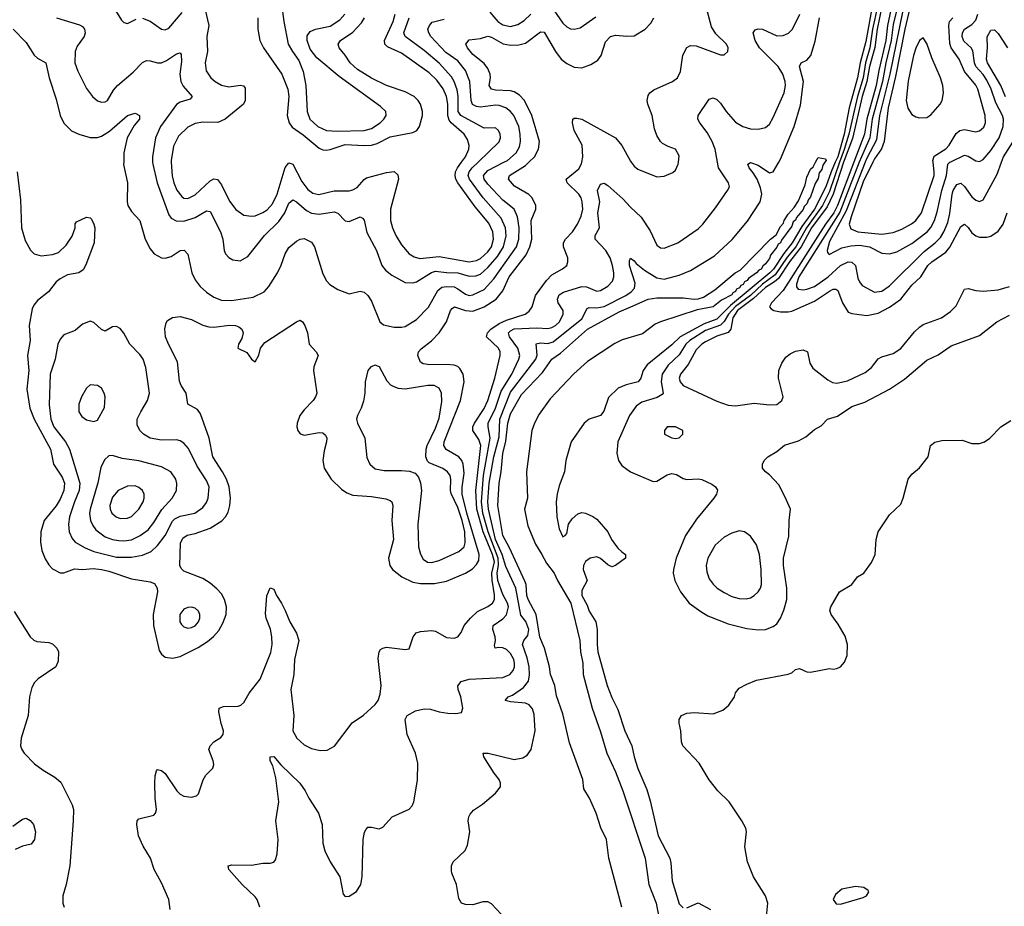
# Model space of a CAD drawing. Header units: inches. Extents: x 1649636 to 1815363, y 506543 to 641975.
# Tile 162 of 256: x 1724235 to 1729482, y 536034 to 540760. Entities that reach past the tile are written whole.
import ezdxf

# ---------------------------------------------------------------- set-up
doc = ezdxf.new("R2010")
doc.units = ezdxf.units.IN
doc.header["$MEASUREMENT"] = 0
doc.layers.add('B7523', color=7, linetype='Continuous')
doc.layers.add('B7524', color=7, linetype='Continuous')

msp = doc.modelspace()

# ---------------------------------------------------------------- linework, layer by layer
at = {"layer": 'B7523', "color": 5}
for points, elevation in [([(1724221.2, 539950), (1724239.4, 539799.4), (1724245, 539650), (1724263.8, 539583.8), (1724291.8, 539531.8), (1724312.1, 539512.1), (1724350, 539501.7), (1724410, 539507.6), (1724440.8, 539519.2), (1724482.2, 539557.8), (1724514.3, 539605.7), (1724529.8, 539649.8), (1724530, 539671.3), (1724537, 539683), (1724590, 539707.3), (1724610, 539704), (1724616.7, 539696.7), (1724630, 539671), (1724634.9, 539650), (1724632.4, 539570), (1724586.9, 539453.1), (1724572.4, 539427.6), (1724550, 539411.3), (1724490, 539400.3), (1724450, 539378.7), (1724430, 539363.1), (1724388, 539310), (1724330, 539262.4), (1724310, 539237.7), (1724301.8, 539218.2), (1724285.5, 539130), (1724290.1, 539050), (1724275.7, 538970), (1724282.7, 538890), (1724272.5, 538790), (1724288, 538690), (1724311.8, 538630), (1724399.4, 538470), (1724414.8, 538390), (1724461, 538321), (1724472.8, 538290), (1724469.3, 538250), (1724450, 538204.1), (1724430, 538168.3), (1724365.7, 538090), (1724347.7, 538030), (1724345.3, 537974.7), (1724353.4, 537930), (1724370, 537886), (1724390, 537854), (1724410, 537832.9), (1724450, 537812.2), (1724470, 537811.3), (1724527.5, 537832.5), (1724570, 537828.7), (1724625.9, 537834.1), (1724670, 537829.2), (1724710, 537820.5), (1724830, 537779.1), (1724930, 537763.8), (1724953.7, 537753.7), (1724967.1, 537730), (1724968.4, 537710), (1724946.1, 537590), (1724948.2, 537530), (1724977.4, 537397.4), (1724990, 537377), (1725010, 537362), (1725050, 537357.4), (1725090, 537366.3), (1725185.8, 537414.2), (1725235.4, 537444.6), (1725268.3, 537471.7), (1725295.7, 537504.3), (1725317.5, 537542.5), (1725334.3, 537590), (1725337.2, 537630), (1725327, 537670), (1725310, 537698.7), (1725286.2, 537726.2), (1725250, 537756.8), (1725210, 537781.1), (1725110, 537820.4), (1725094.9, 537834.9), (1725087.8, 537850), (1725092.3, 537970), (1725103.7, 537996.3), (1725128, 538012), (1725170, 538021), (1725250, 538050.1), (1725311.8, 538088.2), (1725331.3, 538110), (1725345, 538135), (1725354.5, 538170), (1725358, 538210), (1725350.5, 538269.5), (1725336.7, 538310), (1725316.4, 538350), (1725263.4, 538430), (1725243.9, 538530), (1725198.7, 538658.7), (1725181.9, 538681.9), (1725131, 538711), (1725122.7, 538770), (1725095.9, 538810), (1725087.1, 538832.9), (1725076.6, 538936.6), (1725028.4, 539030), (1725012.5, 539070), (1725008.6, 539111.4), (1725015.1, 539144.9), (1725023, 539157), (1725050, 539173.4), (1725090, 539178), (1725150, 539161.1), (1725210.9, 539130.9), (1725242.1, 539122.1), (1725270, 539120.5), (1725352.4, 539132.4), (1725384.7, 539130), (1725403.4, 539123.4), (1725419.3, 539110), (1725425.5, 539090), (1725419.3, 539060.7), (1725401, 539030), (1725398, 539010), (1725445.5, 538985.5), (1725470, 538951.3), (1725490, 538936), (1725510, 538972), (1725518.4, 539010), (1725540.6, 539039.4), (1725710, 539150.3), (1725730, 539158), (1725742.8, 539150), (1725754.9, 539130), (1725768.4, 539090), (1725778, 539030), (1725814.9, 538990), (1725826, 538970), (1725802.7, 538910), (1725800.2, 538890), (1725818, 538770), (1725812, 538750), (1725798.7, 538730), (1725750, 538680.5), (1725727.2, 538650), (1725713.4, 538610), (1725711.6, 538590), (1725716.5, 538570), (1725730, 538552.4), (1725750, 538545.3), (1725830, 538560.3), (1725850, 538557), (1725864.8, 538544.8), (1725871.6, 538530), (1725870.3, 538510.3), (1725857.4, 538462.6), (1725850.2, 538410), (1725856.6, 538370), (1725895.4, 538310), (1725950, 538257.7), (1725978.4, 538238.4), (1726010, 538225.7), (1726110, 538217.8), (1726186.2, 538206.2), (1726210, 538197.8), (1726218.9, 538190), (1726223.9, 538170), (1726217.4, 538090), (1726226.7, 537990), (1726199.6, 537890), (1726207.7, 537850), (1726220.9, 537830), (1726271.4, 537790), (1726330, 537762.5), (1726370, 537755), (1726444.7, 537755.3), (1726510, 537767.2), (1726610, 537808.9), (1726647.6, 537832.4), (1726670, 537855.5), (1726682.5, 537877.5), (1726683.8, 537910), (1726618.4, 538130), (1726593.6, 538230), (1726592.4, 538267.6), (1726602.9, 538342.9), (1726598.9, 538390), (1726591, 538410.9), (1726575.4, 538430), (1726508.1, 538468.1), (1726495, 538490), (1726497.5, 538510), (1726583.2, 538730), (1726603.6, 538830), (1726598.8, 538870), (1726580.7, 538900.7), (1726570, 538910.7), (1726550, 538918.7), (1726510, 538922.1), (1726419.8, 538919.8), (1726385, 538925), (1726370, 538934.7), (1726356.8, 538970), (1726360.8, 538990), (1726374.7, 539005.3), (1726430, 539047.5), (1726471.1, 539090), (1726508.8, 539150), (1726529.9, 539210.1), (1726539, 539221), (1726551.4, 539228.6), (1726610, 539209.3), (1726650, 539206.2), (1726710, 539229.3), (1726774.9, 539270), (1726810, 539315.5), (1726844.3, 539390), (1726933.8, 539506.2), (1726953.8, 539550), (1726964.9, 539590), (1726961, 539690), (1726985.8, 539750), (1726984.7, 539770), (1726965.7, 539810), (1726949.1, 539829.1), (1726872.5, 539872.5), (1726840.2, 539910), (1726845.7, 539930), (1726930, 539982.8), (1726947.4, 540000)], 320), ([(1724789, 540000), (1724788.8, 539988.8), (1724809.2, 539890), (1724807.3, 539790), (1724811.4, 539770), (1724830, 539737), (1724875.8, 539690), (1724902.7, 539590), (1724930, 539539), (1724951.7, 539511.7), (1724990, 539490.9), (1725010.6, 539489.4), (1725041.9, 539498.1), (1725090, 539529.1), (1725111.1, 539531.1), (1725130.1, 539510.1), (1725152.9, 539410), (1725170, 539374.3), (1725197.4, 539337.4), (1725230, 539307.1), (1725270, 539280.7), (1725310, 539265.6), (1725363.5, 539263.5), (1725478.8, 539281.2), (1725537.4, 539310), (1725563, 539337), (1725608.7, 539410), (1725629.1, 539450.9), (1725650, 539512.7), (1725670, 539545.3), (1725710, 539578.9), (1725730, 539590.3), (1725750, 539593.1), (1725790, 539573.4), (1725806.5, 539550), (1725850, 539404.9), (1725870, 539368.9), (1725888.3, 539348.3), (1725930, 539322.3), (1725990, 539299.5), (1726050, 539312.7), (1726070, 539308.2), (1726090, 539290.4), (1726110, 539259.3), (1726154.9, 539150), (1726174.3, 539134.3), (1726230, 539120.8), (1726270, 539120.2), (1726290, 539124.7), (1726350, 539161.3), (1726412.8, 539227.2), (1726463.3, 539316.7), (1726485, 539335), (1726510, 539338.7), (1726550, 539335.7), (1726570, 539326.3), (1726610, 539296.4), (1726630, 539290.6), (1726650, 539292.6), (1726710, 539322.7), (1726761.8, 539378.2), (1726882.8, 539550), (1726894.6, 539590), (1726896.3, 539650), (1726887.6, 539710), (1726870, 539749.8), (1726810, 539798.1), (1726730, 539883.9), (1726709.9, 539910), (1726707.2, 539930), (1726730, 539956.5), (1726815.3, 540000)], 340), ([(1725036.6, 536016.6), (1725029.6, 536070), (1724990, 536159), (1724951.6, 536230), (1724931.3, 536290), (1724893.7, 536353.7), (1724868.7, 536408.7), (1724858.7, 536470), (1724860.9, 536490), (1724870, 536500.7), (1724950, 536518.8), (1724959.3, 536530), (1724964.5, 536550), (1724956.8, 536610), (1724955.1, 536690), (1724956.9, 536730), (1724964.4, 536755.6), (1724970, 536762.8), (1724990, 536758), (1725010, 536741.6), (1725071.8, 536650), (1725090, 536631.8), (1725110, 536620.3), (1725150, 536616.4), (1725176.9, 536623.1), (1725187.5, 536632.5), (1725212.3, 536707.7), (1725227.4, 536732.6), (1725264.2, 536770), (1725269.7, 536790), (1725266.6, 536810), (1725242.4, 536870), (1725249.6, 536890), (1725269.5, 536910), (1725305.9, 536934.1), (1725319.6, 536950), (1725321.6, 536970), (1725308.3, 537008.3), (1725296.9, 537070), (1725297.6, 537090), (1725321.3, 537098.7), (1725398.7, 537101.3), (1725414, 537106), (1725430, 537119.5), (1725458.2, 537170), (1725515.6, 537244.4), (1725572.7, 537387.3), (1725580.4, 537430), (1725578.6, 537470), (1725570.9, 537510.9), (1725549.2, 537570), (1725545.1, 537594.9), (1725551.1, 537688.9), (1725570, 537730.8), (1725590, 537724.7), (1725603, 537690), (1725630, 537650.6), (1725650, 537610.5), (1725673.7, 537550), (1725709.2, 537490), (1725722.4, 537450), (1725699.5, 537350), (1725695, 537270), (1725680.6, 537190), (1725696.5, 537050), (1725690.2, 536970), (1725712.2, 536930), (1725750, 536894.4), (1725790, 536874.2), (1725836.3, 536863.7), (1725874.1, 536865.9), (1725912.8, 536887.2), (1726007.4, 537012.6), (1726066.9, 537053.1), (1726130, 537110.2), (1726144.8, 537130), (1726155.8, 537164.2), (1726160.9, 537210), (1726145.3, 537354.7), (1726149.8, 537390.2), (1726157.7, 537402.3), (1726169.8, 537410.2), (1726190, 537414.7), (1726290, 537403.1), (1726310, 537405.5), (1726330.9, 537470), (1726347.8, 537492.2), (1726370, 537498.8), (1726430, 537504.3), (1726450, 537500.7), (1726510, 537466.7), (1726550, 537463.7), (1726569.7, 537470.3), (1726587, 537493), (1726604, 537530), (1726638, 537570), (1726675.5, 537604.5), (1726730, 537631.8), (1726755.3, 537650), (1726765.1, 537670), (1726765.2, 537694.8), (1726752.2, 537772.2), (1726751.3, 537810), (1726765.3, 537870), (1726755, 537910), (1726705, 538030), (1726671.5, 538150), (1726666.4, 538250), (1726692, 538490), (1726682.5, 538522.5), (1726649.6, 538570), (1726650.6, 538590), (1726659.2, 538610), (1726710, 538686.8), (1726729.3, 538730), (1726767, 538850), (1726795.7, 538970), (1726794.9, 538990), (1726786.5, 539010), (1726722.4, 539070), (1726727.3, 539090), (1726746.1, 539110), (1726790, 539140.7), (1726830, 539159), (1726928.6, 539190), (1726950, 539205.5), (1726965.9, 539230), (1726984.2, 539290), (1727041.6, 539370), (1727070, 539399.5), (1727128.1, 539431.9), (1727150.9, 539450), (1727156.5, 539470), (1727155.7, 539490), (1727132.8, 539550), (1727133.4, 539570), (1727144.3, 539590), (1727181.4, 539630), (1727207.7, 539670), (1727227.5, 539712.5), (1727235.5, 539750), (1727233.3, 539790), (1727226.6, 539810), (1727213.9, 539830), (1727152.8, 539890), (1727147.2, 539910), (1727214.1, 539965.9), (1727228.2, 539991.8), (1727229.9, 540000)], 280), ([(1724943.4, 540000), (1724943.9, 539990), (1724967.8, 539890), (1725030, 539720.4), (1725042.4, 539702.4), (1725068.5, 539688.5), (1725110, 539686.2), (1725170, 539705.9), (1725230, 539741.1), (1725250, 539737.8), (1725305.4, 539630), (1725317.7, 539590), (1725323.7, 539530), (1725331.7, 539511.7), (1725350, 539492.7), (1725370, 539480.3), (1725410, 539474.9), (1725450, 539497), (1725539, 539610), (1725615.7, 539684.3), (1725647.3, 539730), (1725670, 539782.4), (1725690, 539799.3), (1725710, 539790.1), (1725762.7, 539742.7), (1725790, 539728.5), (1725830, 539722.7), (1725910, 539736.6), (1725930, 539729.1), (1725970, 539687.2), (1725990, 539683.6), (1726050, 539708.8), (1726062, 539702), (1726070, 539690.7), (1726085.2, 539625.2), (1726136.6, 539530), (1726164.3, 539450), (1726184.5, 539424.5), (1726217.9, 539397.9), (1726290, 539359.8), (1726330, 539357.6), (1726350, 539362.3), (1726430, 539411.8), (1726450, 539419), (1726510, 539412.1), (1726570, 539411.4), (1726630, 539393.8), (1726665.2, 539394.8), (1726690, 539404.4), (1726730, 539438.6), (1726781.8, 539498.2), (1726812.5, 539550), (1726827.3, 539607.3), (1726823.1, 539650), (1726801.4, 539701.4), (1726704.4, 539810), (1726632.5, 539910), (1726625.1, 539930), (1726629.5, 539950), (1726646.9, 539970), (1726677.8, 540000)], 360), ([(1725041.9, 540000), (1725047, 539927), (1725055.8, 539890), (1725072, 539852), (1725098.1, 539818.1), (1725110, 539809.4), (1725130, 539806.4), (1725170, 539826.4), (1725250, 539901.6), (1725270, 539912.6), (1725288.7, 539908.7), (1725310, 539880.2), (1725353.3, 539793.3), (1725387.5, 539747.5), (1725430, 539718.6), (1725470, 539712.6), (1725490, 539715.3), (1725530, 539731.6), (1725553, 539747), (1725582, 539778), (1725607.6, 539830), (1725650, 539971.5), (1725670, 539998), (1725690.4, 539990.4), (1725737.7, 539897.7), (1725770, 539855.1), (1725796.2, 539836.2), (1725828.7, 539828.7), (1725910, 539848.7), (1725990, 539848.7), (1726010, 539852.8), (1726034.2, 539865.8), (1726070, 539909.1), (1726082.9, 539917.1), (1726190, 539945.9), (1726230, 539950.1), (1726250, 539933.7), (1726253.4, 539910), (1726211.5, 539750), (1726210.1, 539690), (1726221.2, 539650), (1726239.8, 539610), (1726270, 539560.7), (1726310, 539511.2), (1726336.3, 539496.3), (1726367.7, 539487.7), (1726470, 539498.1), (1726630, 539469.7), (1726670, 539475.8), (1726690, 539486.3), (1726730, 539522.5), (1726748.4, 539550), (1726760.3, 539590), (1726756.5, 539630), (1726735.1, 539675.1), (1726662.1, 539762.1), (1726570.4, 539890.4), (1726559, 539910), (1726554.8, 539930), (1726557.7, 539950), (1726567.6, 539970), (1726588.8, 540000)], 380), ([(1725515.3, 536030), (1725500.4, 536070), (1725490, 536083.5), (1725420.4, 536150), (1725349.5, 536230), (1725345.2, 536250), (1725364.7, 536255.3), (1725470, 536253.8), (1725530, 536263.1), (1725570, 536263.1), (1725590, 536268.4), (1725598.7, 536281.3), (1725606.2, 536313.8), (1725611.5, 536390), (1725600.3, 536490), (1725615.6, 536590), (1725599, 536719), (1725583, 536783), (1725569.6, 536810), (1725570, 536830.7), (1725590, 536832.7), (1725627.2, 536787.2), (1725728.5, 536690), (1725757, 536650), (1725774.9, 536610), (1725827, 536530), (1725846.4, 536470), (1725850.3, 536370), (1725860.7, 536330), (1725888.9, 536270), (1725940.1, 536190), (1725958.7, 536098.7), (1725970, 536086), (1725990, 536088), (1726030, 536113), (1726053.1, 536150), (1726059.3, 536190), (1726065.4, 536390), (1726071.7, 536428.3), (1726079.1, 536440.9), (1726090, 536454.8), (1726110, 536456.3), (1726150, 536446.8), (1726170, 536454.8), (1726219.3, 536510), (1726310, 536552.2), (1726326.3, 536570), (1726336, 536590), (1726354.1, 536705.9), (1726356, 536796), (1726345.1, 536850), (1726299.1, 536950), (1726289.7, 537030), (1726300.5, 537050), (1726344.1, 537075.9), (1726390, 537086.4), (1726424.4, 537084.5), (1726470, 537070.3), (1726516.6, 537063.4), (1726558.6, 537061.4), (1726590, 537067.7), (1726596.2, 537090), (1726585.3, 537150), (1726571.5, 537190), (1726570.7, 537209.3), (1726587, 537233), (1726630, 537244.2), (1726810, 537253.5), (1726847.1, 537270), (1726864.8, 537290), (1726871.7, 537310), (1726872, 537330), (1726867.5, 537350), (1726850, 537382.2), (1726830, 537402.3), (1726810, 537410.9), (1726786.2, 537413.8), (1726769, 537410), (1726764.7, 537424.7), (1726769.8, 537450.2), (1726768.4, 537470), (1726756, 537510), (1726758.2, 537530), (1726810, 537565.4), (1726830, 537587), (1726839, 537630), (1726834.4, 537650), (1726810, 537696.5), (1726782.3, 537770), (1726778.7, 537810), (1726786.8, 537853.2), (1726785.2, 537890), (1726730.7, 538030), (1726703.4, 538130), (1726695.7, 538190), (1726705.8, 538330), (1726742.2, 538530), (1726730.7, 538590), (1726732.1, 538610), (1726771.2, 538690), (1726800.1, 538779.9), (1726857.1, 538870), (1726894.9, 538950), (1726899.6, 538970), (1726888.9, 539010), (1726845.3, 539070), (1726840.2, 539090), (1726850, 539101.9), (1726870, 539111.6), (1726990, 539117.2), (1727050, 539113.1), (1727070, 539118.7), (1727090, 539130.1), (1727111, 539150), (1727131.3, 539190), (1727130.6, 539210), (1727104.9, 539250), (1727100.2, 539270), (1727110, 539292.9), (1727132.6, 539307.4), (1727230, 539337.3), (1727255.7, 539335.7), (1727310, 539313.1), (1727330, 539316.6), (1727370, 539339.2), (1727394.5, 539365.5), (1727401.8, 539390), (1727401.9, 539410), (1727395, 539450), (1727381.6, 539490), (1727359, 539530), (1727302.4, 539590), (1727302.4, 539610), (1727324.8, 539650), (1727316.2, 539730), (1727325.8, 539790), (1727314.8, 539850), (1727330, 539883), (1727350, 539888.2), (1727370, 539877.1), (1727450, 539805.6), (1727490, 539760.6), (1727546.9, 539706.9), (1727595.4, 539635.4), (1727630, 539558), (1727650, 539544.4), (1727670, 539543.1), (1727742.7, 539570), (1727850, 539645.5), (1727875.1, 539670), (1727942.5, 539757.5), (1728007.8, 539850), (1728016.9, 539870), (1728013, 539890), (1727959.8, 539970), (1727954.3, 540000)], 260), ([(1726830, 535961.8), (1726750, 536047.2), (1726730, 536057.7), (1726702.5, 536057.5), (1726650, 536040.9), (1726610, 536042.7), (1726589.6, 536049.6), (1726575.9, 536075.9), (1726562.9, 536150), (1726537, 536210), (1726535.5, 536224.5), (1726536, 536250), (1726545.2, 536270), (1726608.2, 536331.8), (1726620.8, 536359.2), (1726633, 536430), (1726625.6, 536490), (1726627.6, 536510), (1726634.7, 536525.3), (1726654.2, 536545.8), (1726701.5, 536578.5), (1726770, 536637), (1726797.7, 536670), (1726798, 536690), (1726789.8, 536710), (1726763.3, 536743.3), (1726708.2, 536830), (1726705.2, 536850), (1726731, 536850), (1726870, 536815.9), (1726915.4, 536824.6), (1726939.7, 536840.3), (1726961, 536870), (1726981.6, 536970), (1726977, 537057), (1726967, 537087), (1726950, 537107.9), (1726930, 537116), (1726850, 537123.2), (1726822.4, 537130), (1726837.6, 537150), (1726860.6, 537159.4), (1726920.4, 537199.6), (1726946.8, 537233.2), (1726952.4, 537267.6), (1726949.9, 537310), (1726939, 537359), (1726913.7, 537430), (1726921.8, 537450), (1726942.3, 537477.7), (1726948.4, 537510), (1726932.4, 537552.4), (1726906, 537586), (1726878.9, 537730), (1726825.2, 537845.2), (1726805.3, 537910), (1726771.4, 537990), (1726733.3, 538150), (1726730.4, 538190), (1726737.6, 538290), (1726761.4, 538430), (1726790, 538536.9), (1726794.1, 538630), (1726850, 538775.1), (1726985.8, 538950), (1726992.5, 538972.5), (1726987.4, 539032.6), (1727010, 539037.6), (1727050, 539034.1), (1727077.6, 539042.4), (1727230, 539165.3), (1727259.8, 539220.2), (1727270, 539226.3), (1727310, 539223.3), (1727350, 539231.9), (1727464.4, 539290), (1727494.4, 539310), (1727511, 539329), (1727514.9, 539354.9), (1727484.5, 539450), (1727485, 539475), (1727490, 539488.2), (1727510, 539475.5), (1727520.9, 539460.9), (1727564.6, 539424.6), (1727630, 539384.8), (1727670, 539376.4), (1727750, 539398.3), (1727810, 539423.6), (1727938.5, 539501.5), (1728031.5, 539588.5), (1728114, 539686), (1728180.8, 539790), (1728189.9, 539830), (1728183.1, 539863.1), (1728165, 539910), (1728144.5, 539944.5), (1728121.7, 539970), (1728116, 539990), (1728130, 539999.3), (1728170, 539984.9), (1728230, 539944), (1728250, 539948.9), (1728280.4, 540000)], 240), ([(1727443.9, 536030), (1727374.9, 536290), (1727362, 536390), (1727332.8, 536452.8), (1727307.3, 536530), (1727270.8, 536610.8), (1727240.8, 536660.8), (1727236.9, 536710), (1727165.2, 536905.2), (1727130, 537060.5), (1727095.8, 537155.8), (1727086.6, 537210), (1727062.9, 537270), (1727057.9, 537310), (1727031.3, 537410), (1727007.7, 537467.7), (1726987.4, 537590), (1726943.9, 537670), (1726937.7, 537690), (1726933.2, 537750), (1726927.1, 537767.1), (1726844.6, 537944.6), (1726809.4, 538010), (1726782.8, 538170), (1726789.9, 538290), (1726800.9, 538350), (1726810, 538448.4), (1726826.1, 538513.9), (1726836.3, 538610), (1726850, 538659.3), (1726910, 538762.2), (1727020.5, 538879.5), (1727071.6, 538950), (1727117.4, 538982.6), (1727260.2, 539110), (1727430, 539202.3), (1727491.2, 539230), (1727585.1, 539270), (1727630, 539277.5), (1727770, 539277.4), (1727830, 539270.2), (1727850, 539272.2), (1727879.6, 539280.4), (1727939.6, 539320.4), (1728048.5, 539410), (1728075.1, 539425), (1728236.2, 539590), (1728266.2, 539613.8), (1728290, 539657.1), (1728305.3, 539674.7), (1728309.8, 539690), (1728330, 539723), (1728361.7, 539758.3), (1728384.9, 539795.1), (1728421, 539879), (1728430, 539921), (1728450, 539962.8), (1728463.6, 539976.4), (1728476.5, 540000)], 220), ([(1728525, 540000), (1728514.6, 539985.4), (1728510, 539961.2), (1728496.2, 539943.8), (1728490, 539914), (1728473.7, 539886.3), (1728450, 539816), (1728438.3, 539801.7), (1728430, 539778), (1728415.1, 539764.9), (1728410, 539748), (1728374.4, 539705.6), (1728370, 539692.3), (1728357.3, 539682.7), (1728350, 539659.5), (1728294.7, 539585.3), (1728290.1, 539570), (1728277.2, 539562.8), (1728270, 539547.1), (1728235.8, 539504.2), (1728230, 539486.9), (1728210, 539458.7), (1728194.5, 539445.5), (1728186.4, 539430), (1728174.7, 539425.3), (1728162, 539410), (1728119, 539381), (1728111.9, 539370), (1728097.8, 539362.2), (1728090, 539348.4), (1728077.2, 539342.8), (1728070.2, 539330), (1728055.8, 539324.2), (1728050, 539311.6), (1728035.7, 539304.3), (1728030, 539294.3), (1727975.4, 539264.6), (1727930, 539229), (1727846.1, 539213.9), (1727650.4, 539149.6), (1727622.4, 539137.6), (1727553.6, 539086.4), (1727446.4, 539053.6), (1727405.8, 539034.2), (1727261.2, 538938.8), (1727187.5, 538872.5), (1727061.1, 538738.8), (1727003.4, 538656.6), (1726978.5, 538610), (1726964.3, 538570), (1726936, 538350), (1726941, 538210), (1726925.3, 538150), (1726942.7, 538062.7), (1726983.7, 537963.7), (1727018.2, 537910), (1727042.1, 537862.1), (1727083.5, 537810), (1727101.4, 537770), (1727172.3, 537650), (1727220.1, 537450), (1727223.6, 537390), (1727235.7, 537330), (1727238.3, 537270), (1727285.5, 537090), (1727330, 536964), (1727363.9, 536850), (1727410.1, 536750), (1727449.6, 536650), (1727568.1, 536290), (1727587.2, 536150), (1727626.4, 536050), (1727649.7, 535930)], 220), ([(1728581, 540000), (1728559, 539950), (1728531.1, 539870), (1728470.5, 539750), (1728402.8, 539657.2), (1728352.3, 539570), (1728306.8, 539513.2), (1728251.7, 539430), (1728232.9, 539410), (1728022.7, 539237.3), (1727950, 539163.3), (1727882, 539138), (1727755.5, 539070), (1727710, 539026.4), (1727579.6, 538920.4), (1727558.2, 538890), (1727544.4, 538850), (1727531.7, 538830), (1727466.4, 538813.6), (1727424.1, 538795.9), (1727373.5, 538746.5), (1727347.4, 538672.6), (1727330.5, 538650), (1727270, 538631.1), (1727243.1, 538610), (1727173.1, 538510), (1727144.9, 538410), (1727138.5, 538350), (1727110, 538276), (1727098.8, 538230), (1727093.6, 538190), (1727098.3, 538110), (1727110, 538046.8), (1727130, 538002.8), (1727142, 538010), (1727150, 538022), (1727160.5, 538070), (1727180, 538100), (1727210, 538126.4), (1727230, 538132.4), (1727250, 538130.4), (1727290, 538111.7), (1727310, 538096.9), (1727369.3, 538030), (1727389.5, 537989.5), (1727423.4, 537943.4), (1727443, 537923), (1727463.8, 537910), (1727463, 537890), (1727410, 537850.9), (1727390, 537844.2), (1727370, 537853.3), (1727330, 537888.7), (1727310, 537896.5), (1727274.9, 537890), (1727250, 537872.4), (1727239, 537850), (1727237.2, 537830), (1727259.1, 537770), (1727230, 537718), (1727230.7, 537690), (1727258.8, 537638.8), (1727270, 537606.4), (1727305.6, 537550), (1727312.7, 537510), (1727311.6, 537430), (1727315.8, 537390), (1727365.8, 537210), (1727390, 537146.5), (1727423, 537082.9), (1727459.1, 536970), (1727497.1, 536890), (1727509.5, 536830), (1727530, 536768.2), (1727576.5, 536656.5), (1727595.7, 536595.7), (1727638.2, 536410), (1727699.5, 536290), (1727705.8, 536265.8), (1727712.4, 536170), (1727750, 536046), (1727770, 536026)], 240), ([(1728604.6, 540000), (1728550, 539845), (1728513, 539770), (1728427.4, 539650), (1728371.2, 539550), (1728325.3, 539494.7), (1728260.8, 539399.2), (1728193, 539350), (1728129.3, 539290), (1728049.3, 539230.7), (1728012.1, 539190), (1727988.7, 539151.3), (1727970, 539131), (1727890, 539102.7), (1727805.4, 539050), (1727784.8, 539030), (1727750, 538973.1), (1727690, 538918.6), (1727659.1, 538870), (1727653.8, 538830), (1727664.3, 538770), (1727658.5, 538761.5), (1727633, 538747), (1727550, 538721.2), (1727520.1, 538699.9), (1727483.9, 538650), (1727422.3, 538510), (1727417.3, 538450), (1727426, 538410), (1727443.7, 538383.7), (1727489.2, 538349.2), (1727610, 538298), (1727630, 538300.2), (1727686, 538334), (1727710, 538340.2), (1727735.3, 538335.3), (1727770, 538314.4), (1727790, 538308.4), (1727850, 538312.2), (1727870, 538308.4), (1727923.7, 538283.7), (1727942.8, 538270), (1727953, 538253), (1727948, 538230), (1727934, 538210), (1727842, 538098), (1727782.8, 538010), (1727733.5, 537890), (1727719.2, 537830), (1727718.2, 537810), (1727725.8, 537770), (1727755.8, 537710), (1727803.6, 537650), (1727864.5, 537604.5), (1727902.4, 537582.4), (1728010, 537539.5), (1728110, 537514.6), (1728170, 537507.8), (1728209, 537510), (1728250, 537524.5), (1728270, 537540.3), (1728289, 537570), (1728307.7, 537612.3), (1728322.7, 537670), (1728322.7, 537730), (1728305.5, 537850), (1728305.3, 537890), (1728333.9, 538006.1), (1728335.6, 538090), (1728342.6, 538150), (1728315.1, 538215), (1728279.8, 538279.7), (1728230, 538333.2), (1728208.7, 538350), (1728194, 538370), (1728194, 538390), (1728202, 538410), (1728222, 538430), (1728270, 538458.8), (1728310, 538492.7), (1728385.1, 538514.9), (1728423.7, 538536.3), (1728470, 538576.3), (1728505.4, 538594.6), (1728539.3, 538630), (1728593.7, 538646.3), (1728670, 538697.3), (1728739.4, 538720.6), (1728870, 538790.3), (1728950, 538843.1), (1729070, 538945.3), (1729130, 538973.7), (1729198.8, 539021.2), (1729350, 539076.4), (1729442.9, 539150), (1729510, 539184.9)], 260), ([(1727494, 540000), (1727510, 539978.7), (1727530, 539963.1), (1727630, 539922), (1727670, 539926), (1727714.9, 539945.1), (1727730, 539958.8), (1727744.5, 539990), (1727745.7, 540000)], 280), ([(1728625.2, 540000), (1728570.2, 539830), (1728538, 539762), (1728455.4, 539650), (1728399.8, 539550), (1728337.5, 539470), (1728278.7, 539381.3), (1728257.7, 539362.3), (1728210, 539332.4), (1728146.3, 539273.7), (1728060.9, 539210), (1728036.2, 539170), (1728025.3, 539110), (1728010, 539092), (1727950, 539072.4), (1727890, 539043.3), (1727869.6, 539030), (1727839.6, 539000.4), (1727797.4, 538922.6), (1727756.3, 538870), (1727750.1, 538850), (1727754.2, 538830), (1727771.3, 538810), (1727950, 538725.8), (1728010, 538705.5), (1728050, 538701.9), (1728150, 538716.5), (1728230, 538706.2), (1728270, 538709.2), (1728296, 538730), (1728303.5, 538750), (1728278.5, 538850), (1728280.8, 538890), (1728296.8, 538930), (1728318.3, 538961.7), (1728340.9, 538979.1), (1728370, 538993.1), (1728410, 538999.7), (1728433.1, 538990), (1728445.4, 538930), (1728462.4, 538902.4), (1728540.9, 538840.9), (1728566.5, 538826.5), (1728590, 538823.3), (1728645.9, 538834.1), (1728741, 538879), (1728774.3, 538905.7), (1728810, 538951.8), (1728830, 538963.7), (1728890, 538981), (1728930, 539006.8), (1729003.5, 539096.5), (1729030, 539121.7), (1729050, 539134.5), (1729147.3, 539170), (1729196, 539204), (1729224.9, 539235.1), (1729270, 539322.8), (1729290, 539327.2), (1729330, 539316.8), (1729370, 539313.6), (1729450, 539320.4), (1729510, 539338.7)], 280), ([(1728680.2, 540000), (1728593.8, 539770), (1728573.7, 539730), (1728530, 539670.7), (1728303.3, 539316.7), (1728241.5, 539250), (1728230.4, 539230), (1728238.9, 539218.9), (1728254.8, 539210), (1728290, 539203.7), (1728330, 539202.2), (1728350, 539206.6), (1728470, 539259.7), (1728550, 539313.3), (1728570, 539323.9), (1728584.1, 539324.1), (1728595.9, 539315.9), (1728619.8, 539250), (1728650, 539201.6), (1728670, 539193.2), (1728750, 539184.1), (1728810, 539195), (1728870, 539228.4), (1728930, 539270.1), (1728990, 539344.1), (1729038, 539390), (1729075.2, 539450), (1729095.9, 539470), (1729170, 539520.4), (1729191.6, 539548.4), (1729250, 539658.2), (1729270, 539669.3), (1729290, 539652.7), (1729310, 539623.8), (1729330, 539608.8), (1729350, 539601.5), (1729390, 539600.9), (1729410, 539606.4), (1729450, 539632), (1729475.9, 539670), (1729497.8, 539730)], 320), ([(1728709.6, 540000), (1728605, 539735), (1728386.9, 539390), (1728374.5, 539350), (1728375.6, 539335.6), (1728384, 539324), (1728410, 539320.3), (1728430, 539323.1), (1728470, 539337.6), (1728543.1, 539390), (1728610, 539449.6), (1728650, 539469.5), (1728670, 539468.4), (1728690, 539450.3), (1728702.2, 539382.2), (1728710, 539362), (1728723.9, 539343.9), (1728790, 539307.2), (1728830, 539313.4), (1728870, 539341), (1729054.9, 539525.1), (1729113.9, 539570), (1729141.5, 539598.5), (1729160.1, 539630), (1729180.6, 539679.4), (1729192.1, 539727.9), (1729204.8, 539830), (1729210.4, 539850), (1729230, 539882.2), (1729250, 539889.3), (1729270, 539871.1), (1729310, 539815.5), (1729330, 539799), (1729350, 539791.7), (1729370, 539799.5), (1729443.9, 539936.1), (1729466.9, 540000)], 340), ([(1728741.5, 540000), (1728639.3, 539740.7), (1728550, 539578.6), (1728537.6, 539530), (1728539.5, 539519.5), (1728549.2, 539509.2), (1728615.5, 539544.5), (1728664.9, 539555.1), (1728710, 539558.7), (1728764.4, 539550), (1728830, 539515.9), (1728870, 539512.3), (1728910, 539523.5), (1728990, 539567.5), (1729071.4, 539630), (1729090, 539653.1), (1729109.6, 539690.4), (1729124.9, 539735.1), (1729150.2, 539850), (1729174.6, 539930), (1729180.7, 539990), (1729192.7, 540000)], 360), ([(1728781.1, 540000), (1728730, 539896.4), (1728666, 539710), (1728656.2, 539670), (1728664.8, 539644.8), (1728701.6, 539630), (1728830, 539617), (1728890, 539625.3), (1728936.7, 539643.3), (1728987.5, 539672.5), (1729010.6, 539690), (1729040.2, 539730), (1729107.7, 539930), (1729109.2, 539950), (1729102.5, 540000)], 380), ([(1728206, 535890), (1728222.7, 536050), (1728209.2, 536090), (1728145.2, 536190), (1728113.2, 536270), (1728099, 536350), (1728108.7, 536430), (1728104, 536450), (1728084, 536490), (1728015.3, 536590), (1727955.3, 536650), (1727910, 536708.7), (1727856.6, 536796.6), (1727769.3, 536890), (1727762.7, 536910), (1727759, 536970), (1727749, 537010), (1727749, 537030), (1727762, 537050), (1727790, 537062.8), (1727830, 537066.8), (1727930, 537060.5), (1727981.5, 537078.5), (1728014.5, 537105.5), (1728044, 537150), (1728050, 537171.3), (1728070, 537196), (1728110, 537218.8), (1728161.5, 537238.5), (1728330, 537270.8), (1728350, 537278.8), (1728370, 537296), (1728390, 537301), (1728430, 537284), (1728450, 537282), (1728550, 537300.7), (1728570, 537297.3), (1728590, 537300.7), (1728610, 537310.7), (1728630, 537334.8), (1728645.6, 537370), (1728646.3, 537430), (1728633.6, 537473.6), (1728597.4, 537537.4), (1728559.3, 537590), (1728553.2, 537610), (1728558, 537630), (1728604, 537710), (1728669.2, 537750), (1728699, 537790), (1728733.2, 537810), (1728773.6, 537866.4), (1728793.3, 537910), (1728799.6, 537990), (1728809.7, 538030.3), (1728870, 538121), (1728930, 538178), (1728944, 538210), (1728969.7, 538310.3), (1728990, 538337.3), (1729030, 538370.8), (1729076, 538430), (1729089.6, 538490.4), (1729112.5, 538507.5), (1729150, 538517.3), (1729258.5, 538518.5), (1729310, 538501.6), (1729350, 538500.4), (1729377.2, 538510), (1729406, 538530), (1729464, 538590), (1729517.2, 538622.8)], 240), ([(1724205.5, 537605.5), (1724290.3, 537470), (1724310, 537451.8), (1724326.1, 537446.1), (1724390, 537439.5), (1724410, 537432.2), (1724433, 537410), (1724441.6, 537390), (1724439.9, 537340.1), (1724428, 537310), (1724333.4, 537246.6), (1724313.7, 537226.3), (1724300.2, 537199.8), (1724287, 537150), (1724279.7, 537050), (1724243.1, 536930), (1724239.3, 536890), (1724245.5, 536870), (1724258.4, 536850), (1724313.6, 536793.6), (1724359.1, 536759.1), (1724422.6, 536722.6), (1724454.8, 536694.8), (1724515.2, 536575.2), (1724521, 536550), (1724519.8, 536490), (1724501.1, 536250), (1724481.6, 536150), (1724464.9, 536090), (1724464.2, 536050), (1724472, 536030)], 280), ([(1724198.6, 536461.4), (1724250, 536498), (1724270, 536504), (1724290, 536490.8), (1724307.7, 536470), (1724319.3, 536430), (1724314, 536390), (1724295.6, 536364.4), (1724250, 536354), (1724210, 536337.4)], 260), ([(1727790, 536024.7), (1727850, 536052), (1727916.9, 536016.9)], 240)]:
    msp.add_lwpolyline(points, dxfattribs=dict(at, elevation=elevation))
for points, elevation in [([(1724610, 539152.8), (1724570, 539137.6), (1724530, 539103.6), (1724470, 539079.5), (1724450, 539057), (1724438.5, 539030), (1724423, 538950), (1724396.3, 538870), (1724392.6, 538707.4), (1724400.6, 538630), (1724416.6, 538590), (1724478.9, 538510), (1724500.4, 538470), (1724555.3, 538290), (1724551.2, 538250), (1724526.4, 538190), (1724500.8, 538110), (1724495.1, 538070), (1724498.8, 538030), (1724513.6, 537993.6), (1724530, 537974.8), (1724584.1, 537944.1), (1724630, 537924.6), (1724750, 537894.3), (1724830, 537895.8), (1724890, 537905.4), (1724934.6, 537925.4), (1724970, 537957.7), (1725009.9, 538010.1), (1725050, 538087), (1725061.5, 538098.5), (1725090, 538112.9), (1725168, 538130), (1725210, 538159.2), (1725230, 538186), (1725239.6, 538210), (1725244.4, 538270), (1725230, 538303.1), (1725180, 538380), (1725134.7, 538474.7), (1725110, 538503.5), (1725090, 538515), (1725070, 538519.8), (1724990, 538518.4), (1724930, 538529.9), (1724894.3, 538550), (1724875.6, 538570), (1724861, 538601), (1724861.5, 538630), (1724879.8, 538670), (1724916.5, 538730), (1724926.8, 538770), (1724906.8, 538906.8), (1724892.1, 538950), (1724875, 538975), (1724821.3, 539030), (1724790, 539089.4), (1724770, 539113.3), (1724750, 539124.2), (1724730, 539122.4), (1724690, 539099.6), (1724670, 539108), (1724630, 539146)], 340), ([(1726130, 538919.3), (1726106, 538910), (1726090.7, 538889.3), (1726076.3, 538830), (1726074.4, 538770), (1726066.4, 538726.4), (1726054.6, 538690), (1726034.6, 538650), (1726030.3, 538630), (1726035.2, 538610), (1726074, 538530), (1726085.5, 538425.5), (1726100.3, 538390), (1726130, 538366.7), (1726177.4, 538357.4), (1726270, 538357.8), (1726313, 538353), (1726342, 538342), (1726360.7, 538320.7), (1726370.9, 538290.9), (1726375.7, 538250), (1726356.2, 538070), (1726360.8, 537950), (1726370.1, 537910.1), (1726384.7, 537884.7), (1726408.4, 537868.4), (1726430, 537866.8), (1726470, 537877.5), (1726575.6, 537924.4), (1726603, 537950), (1726608.7, 537971.3), (1726606.9, 538030), (1726593.5, 538090), (1726570, 538159.9), (1726533.8, 538233.8), (1726530.3, 538250), (1726532.9, 538310), (1726528.2, 538330), (1726514.2, 538350), (1726490, 538367.3), (1726417, 538397), (1726407.3, 538407.3), (1726399, 538430), (1726400.5, 538470), (1726406, 538490), (1726450, 538581.8), (1726470, 538635.8), (1726485.4, 538725.4), (1726482.3, 538770), (1726470, 538796.1), (1726444, 538810), (1726410, 538810.5), (1726290, 538791.4), (1726254.3, 538794.3), (1726230, 538802.2), (1726212.7, 538812.7), (1726192.9, 538832.9), (1726152.3, 538910)], 340), ([(1724610, 538814), (1724590, 538795.1), (1724564.2, 538750), (1724550.3, 538710), (1724550.3, 538670), (1724565.2, 538645.2), (1724590, 538626.4), (1724630, 538618.8), (1724650, 538626), (1724687.3, 538692.8), (1724691.1, 538750), (1724685.4, 538770), (1724670, 538795.6), (1724650, 538809.6)], 360), ([(1727686, 538590), (1727671, 538570), (1727671.3, 538550), (1727710, 538530.8), (1727730, 538528), (1727750, 538531), (1727769, 538550), (1727768.7, 538570), (1727730, 538589.2)], 280), ([(1724730, 538436.2), (1724710, 538434.5), (1724686.1, 538413.9), (1724667.9, 538372.1), (1724651.6, 538291.6), (1724609.6, 538150), (1724607.4, 538127.4), (1724612.2, 538090), (1724623.7, 538063.7), (1724640.7, 538040.7), (1724690, 538002.5), (1724728.5, 537988.5), (1724763, 537983), (1724790, 537981.9), (1724830, 537988.2), (1724876.5, 538010), (1724918.8, 538041.2), (1724950, 538079.8), (1724991.8, 538148.2), (1725047.3, 538210), (1725069.8, 538250), (1725071.7, 538288.3), (1725066.5, 538310), (1725039.8, 538350), (1724990, 538376.3), (1724870, 538409.2), (1724781.7, 538421.7)], 360), ([(1724850, 538275), (1724810, 538272.6), (1724758.8, 538250), (1724730, 538215.6), (1724714.4, 538170), (1724716.6, 538150), (1724726, 538130), (1724749.1, 538109.1), (1724770, 538100.6), (1724810, 538102.5), (1724830, 538111.1), (1724869.8, 538150), (1724892.2, 538190), (1724897.7, 538210), (1724897.4, 538230), (1724889.7, 538250), (1724870, 538267.2)], 380), ([(1728070, 538035.4), (1728030, 538023.1), (1727990, 538001.7), (1727941.1, 537958.9), (1727902.6, 537890), (1727894, 537850), (1727897, 537817), (1727910, 537779.3), (1727930, 537750.3), (1727952, 537730), (1727990, 537706), (1728030, 537686), (1728070, 537674.2), (1728106.7, 537673.3), (1728130, 537679), (1728150, 537690.3), (1728170, 537710.3), (1728182.4, 537730), (1728187.8, 537750), (1728187, 537830), (1728177, 537910), (1728160.9, 537960.9), (1728130, 538007), (1728097.2, 538030)], 280), ([(1725150, 537628.5), (1725130, 537627.2), (1725110, 537617.7), (1725088.3, 537590), (1725088.2, 537550), (1725096.3, 537536.3), (1725110, 537522.8), (1725130, 537516.5), (1725150, 537519.2), (1725170, 537529.3), (1725188.6, 537550), (1725195.5, 537570), (1725195.1, 537590), (1725187.7, 537607.7), (1725170, 537622.6)], 340), ([(1728690, 536139.5), (1728615.5, 536124.5), (1728583.4, 536096.6), (1728570.8, 536070), (1728586.1, 536046.1), (1728610, 536045.3), (1728730, 536081.5), (1728747, 536090), (1728759.5, 536110), (1728757.2, 536117.2), (1728733.6, 536133.6)], 240)]:
    msp.add_lwpolyline(points, close=True, dxfattribs=dict(at, elevation=elevation))
at = {"layer": 'B7524', "color": 5}
for points, elevation in [([(1725210, 540867), (1725242.5, 540730), (1725232.9, 540670), (1725235.5, 540590), (1725222.5, 540530), (1725227.7, 540487.7), (1725253.2, 540450), (1725277.3, 540430), (1725310, 540411.6), (1725350, 540402.8), (1725411.5, 540411.5), (1725428.1, 540408.1), (1725435.8, 540395.8), (1725436.1, 540330), (1725426.8, 540310), (1725330, 540229.1), (1725290, 540211.9), (1725210, 540213.7), (1725170, 540206.3), (1725130, 540187.3), (1725080.7, 540139.3), (1725054.7, 540085.3), (1725041.2, 540010), (1725041.9, 540000)], 380), ([(1728893.4, 540890), (1728860.2, 540730), (1728851.6, 540650), (1728812.8, 540490), (1728800, 540410), (1728749.5, 540230.5), (1728736.6, 540150), (1728680.2, 540000)], 320), ([(1728956.6, 540890), (1728871.7, 540470), (1728817.1, 540250), (1728801.1, 540118.9), (1728750, 540021.6), (1728741.5, 540000)], 360), ([(1728989.7, 540870), (1728951.4, 540710), (1728902.1, 540457.9), (1728863.4, 540290), (1728841.9, 540110), (1728828.6, 540071.4), (1728790, 540018.1), (1728781.1, 540000)], 380), ([(1724745.2, 540810), (1724777.2, 540757.2), (1724790, 540744.9), (1724810, 540740.3), (1724856.3, 540763.7)], 380), ([(1725631.6, 540830), (1725641.8, 540750), (1725666, 540630), (1725688, 540590), (1725722.6, 540542.5), (1725744.8, 540484.8), (1725759.8, 540410), (1725767.3, 540270), (1725781.2, 540230), (1725823.8, 540190), (1725870, 540170.1), (1725926.5, 540166.5), (1726070, 540169.6), (1726110, 540180.4), (1726156.5, 540210), (1726175.8, 540230), (1726187.4, 540250), (1726185.7, 540270), (1726158.2, 540298.2), (1725937.6, 540457.6), (1725817.5, 540557.5), (1725783.3, 540603.3), (1725766.9, 540650), (1725766.2, 540673.8), (1725783.4, 540696.6), (1725810.5, 540709.5), (1725890, 540726.3), (1725941.3, 540758.7), (1725967.5, 540790)], 440), ([(1727052.3, 540852.3), (1727130, 540741.2), (1727150, 540721.8), (1727170, 540711.3), (1727190, 540709.1), (1727222.3, 540717.7), (1727305.3, 540774.7)], 340), ([(1727745.7, 540000), (1727750, 540035.3), (1727730, 540069.3), (1727690, 540084.2), (1727660.9, 540100.9), (1727649.6, 540110), (1727630, 540142.7), (1727618.8, 540178.8), (1727606, 540250), (1727582.3, 540310), (1727578.6, 540330), (1727583.6, 540356.4), (1727592.4, 540370), (1727613.7, 540386.3), (1727713.6, 540430), (1727740.9, 540450), (1727755.9, 540484.1), (1727768.5, 540571.5), (1727790, 540612.1), (1727810, 540622), (1727840.2, 540620.2), (1727970, 540572.7), (1727990, 540573.4), (1728009.3, 540590), (1728011.3, 540610), (1728001.6, 540630), (1727944.4, 540684.4), (1727921.8, 540721.8), (1727899.2, 540810)], 280), ([(1728782.1, 540850), (1728744.1, 540644.1), (1728713.3, 540530), (1728699, 540450), (1728655.8, 540290), (1728629.4, 540150), (1728594.3, 540030), (1728581, 540000)], 240), ([(1728805.8, 540830), (1728780.5, 540710), (1728766.2, 540610), (1728743.1, 540530), (1728729.3, 540450), (1728700.1, 540350), (1728654.5, 540150), (1728628.9, 540068.9), (1728604.6, 540000)], 260), ([(1728830, 540830), (1728804.4, 540710), (1728791.9, 540611.9), (1728764.5, 540510), (1728750.1, 540429.9), (1728725, 540350), (1728672.7, 540127.3), (1728628.4, 540010), (1728625.2, 540000)], 280), ([(1728919, 540850), (1728890, 540734.6), (1728880, 540650), (1728850.2, 540530), (1728833.2, 540430), (1728778.9, 540230), (1728765.6, 540130), (1728721.4, 540030), (1728709.6, 540000)], 340), ([(1724430.2, 540770.2), (1724553.2, 540733.2), (1724570, 540723.1), (1724579.6, 540710), (1724584, 540690), (1724577.7, 540670), (1724541.6, 540618.4), (1724530.2, 540590), (1724528.7, 540530), (1724545, 540485), (1724590, 540392.7), (1724622.6, 540350), (1724650, 540327.4), (1724670, 540320.3), (1724690, 540322), (1724702, 540330), (1724734.7, 540385.3), (1724756.4, 540410), (1724839.7, 540480.3), (1724890, 540532.4), (1724910, 540541.8), (1724930, 540541.2), (1724970, 540530.2), (1724990, 540531.1), (1725017.5, 540542.5), (1725070, 540578.9), (1725090, 540583), (1725094.6, 540574.6), (1725097.5, 540537.5), (1725088.9, 540470), (1725094, 540430), (1725105.3, 540405.3), (1725154, 540350), (1725143, 540337), (1725090, 540321.2), (1725070, 540308.9), (1724985.4, 540190), (1724957.9, 540130), (1724942.1, 540030), (1724943.4, 540000)], 360), ([(1724890, 540768.3), (1724930, 540751.9), (1724990, 540709.4), (1725010, 540707), (1725030, 540715.4), (1725101, 540799)], 380), ([(1725504.7, 540770), (1725503.1, 540710), (1725514.5, 540650), (1725534.6, 540610), (1725631.2, 540470), (1725664.7, 540390), (1725669.6, 540350), (1725660.4, 540250), (1725670.1, 540210), (1725687.5, 540187.5), (1725745.9, 540145.9), (1725830, 540075.4), (1725850, 540066.2), (1725870, 540064), (1725890, 540068.4), (1725970, 540095.7), (1726070, 540089), (1726110, 540091.2), (1726139.3, 540100.7), (1726210, 540135.8), (1726330, 540158.6), (1726351, 540169), (1726365.8, 540190), (1726381.2, 540250), (1726380.9, 540270), (1726370.9, 540310), (1726358.3, 540330), (1726337, 540350), (1726290, 540375.3), (1726190, 540409.9), (1726110, 540448), (1726034.5, 540494.6), (1725995.2, 540530), (1725970, 540571.5), (1725938.1, 540610), (1725932.6, 540630), (1725943.7, 540650), (1726010, 540693.2), (1726057.1, 540742.9), (1726072.2, 540770)], 420), ([(1726588.8, 540000), (1726609.9, 540030), (1726628.9, 540070), (1726629.9, 540090), (1726620.8, 540120.8), (1726602.7, 540150), (1726534.8, 540210), (1726524.2, 540224.2), (1726516.7, 540250), (1726516, 540310), (1726509.6, 540350), (1726491.8, 540391.8), (1726458.4, 540438.4), (1726417.8, 540477.8), (1726270, 540581.6), (1726195.8, 540615.8), (1726180.2, 540630), (1726179.2, 540650), (1726224.4, 540750), (1726236.3, 540790)], 380), ([(1726677.8, 540000), (1726790, 540108.9), (1726796.5, 540130), (1726795.7, 540150), (1726786.9, 540170), (1726770, 540183.9), (1726710, 540182.2), (1726586.1, 540250), (1726571.5, 540271.5), (1726571.9, 540350), (1726565.6, 540385.6), (1726550.5, 540430.5), (1726535.7, 540455.7), (1726470, 540527.6), (1726390, 540595.2), (1726289.8, 540670), (1726281.9, 540690), (1726311.2, 540770)], 360), ([(1726815.3, 540000), (1726834.9, 540010), (1726881, 540050), (1726898.1, 540081.9), (1726903.2, 540110), (1726902.7, 540150), (1726895.7, 540190), (1726868.9, 540248.9), (1726850, 540271.3), (1726825.1, 540290), (1726790, 540302.1), (1726770, 540303.7), (1726690, 540294.5), (1726670, 540297.8), (1726648.7, 540308.7), (1726641.1, 540330), (1726633.2, 540430), (1726610.4, 540490), (1726570, 540541.3), (1726505.7, 540585.7), (1726426.5, 540670), (1726414.9, 540690), (1726410.6, 540710), (1726418, 540730), (1726433.8, 540746.2), (1726496.2, 540763.8)], 340), ([(1726947.4, 540000), (1726977.7, 540030), (1727000.2, 540070), (1727005, 540110), (1726964.9, 540250), (1726925.2, 540330), (1726898.5, 540358.5), (1726870, 540375.9), (1726850, 540381.3), (1726770, 540384.9), (1726749.8, 540390), (1726737.3, 540410), (1726743.8, 540450), (1726742, 540470), (1726730, 540500.3), (1726710, 540525.8), (1726650, 540575), (1726621.5, 540610), (1726613.3, 540630), (1726630, 540652.2), (1726690, 540660.7), (1726730, 540671.9), (1726750, 540666.6), (1726811.5, 540631.4), (1726850, 540624.8), (1726894.4, 540625.6), (1726930, 540635.4), (1727010, 540696.3), (1727030, 540694.5), (1727090, 540591.1), (1727121.4, 540550), (1727150, 540527.5), (1727190, 540507.9), (1727230, 540504.1), (1727279.4, 540520.6), (1727315.3, 540544.7), (1727333.8, 540570), (1727357.5, 540642.5), (1727383.9, 540670), (1727410, 540678.3), (1727470, 540672.1), (1727510, 540675), (1727568.9, 540710), (1727598.5, 540741.5), (1727614, 540770)], 320), ([(1726740.5, 540800.5), (1726783.7, 540750), (1726810, 540733.4), (1726850, 540724.2), (1726890, 540733.8), (1726924, 540756), (1726959.2, 540790)], 340), ([(1727954.3, 540000), (1727941.3, 540070), (1727925.9, 540110), (1727899.5, 540159.5), (1727859.8, 540210), (1727849.8, 540230), (1727851, 540250), (1727910, 540337.1), (1727930, 540343.1), (1727950, 540334.9), (1727970, 540315.8), (1727999.6, 540270), (1728050, 540213.7), (1728088.2, 540190), (1728130, 540178), (1728170, 540176), (1728210, 540185.3), (1728230, 540202.4), (1728250, 540238), (1728308.3, 540370), (1728316.3, 540410), (1728314.7, 540430), (1728302.2, 540470), (1728276.4, 540510), (1728177.8, 540610), (1728155.1, 540650), (1728143.1, 540690), (1728154.3, 540705.7), (1728170, 540711.8), (1728193, 540710), (1728270, 540675), (1728304, 540676), (1728331.5, 540688.5), (1728353.8, 540710), (1728391.8, 540790)], 260), ([(1728280.4, 540000), (1728290, 540016.1), (1728361.6, 540190), (1728396.3, 540303.7), (1728412.1, 540430), (1728390.9, 540510), (1728399.6, 540530), (1728430, 540544.4), (1728450.9, 540569.1), (1728474.2, 540645.8), (1728497.4, 540770)], 240), ([(1729102.5, 540000), (1729101.1, 540010), (1729108.1, 540031.9), (1729170, 540072.3), (1729187.9, 540092.1), (1729225.7, 540154.3), (1729245, 540170), (1729270, 540175.2), (1729330, 540162.7), (1729350, 540167.7), (1729372.8, 540187.2), (1729382.7, 540210), (1729380.2, 540250), (1729340.9, 540390), (1729330, 540411.1), (1729270, 540484.4), (1729241.5, 540550), (1729199.2, 540610), (1729192.6, 540632.6), (1729187.4, 540730), (1729190.4, 540750), (1729208.6, 540770)], 380), ([(1729192.7, 540000), (1729196.7, 540003.3), (1729270, 540037.5), (1729290, 540033.2), (1729330, 540007.1), (1729350, 540004.7), (1729370, 540014.4), (1729410, 540063), (1729454.4, 540130), (1729476.9, 540190), (1729478.5, 540230), (1729473.1, 540250), (1729436.9, 540316.9), (1729412.7, 540390), (1729390, 540438), (1729370, 540467.5), (1729330.2, 540510.2), (1729323.4, 540530), (1729314.2, 540594.2), (1729305, 540610), (1729266.4, 540646.4), (1729257.9, 540670), (1729259.9, 540690), (1729270.7, 540709.3), (1729310, 540734), (1729330, 540758), (1729340.3, 540790)], 360), ([(1724200.3, 540710), (1724270, 540638.2), (1724312, 540572), (1724330, 540555.8), (1724373.4, 540530), (1724392.3, 540450), (1724430, 540337.3), (1724450.8, 540250), (1724470, 540209.1), (1724510, 540168.1), (1724550, 540150.2), (1724610, 540132.6), (1724650, 540131.4), (1724670, 540138.6), (1724714, 540166), (1724810, 540250.2), (1724850, 540262), (1724873.4, 540250), (1724872.4, 540230), (1724844.2, 540195.8), (1724808.2, 540130), (1724790.1, 540050), (1724789, 540000)], 340), ([(1729488.3, 540348.3), (1729463.6, 540410), (1729393.2, 540530), (1729387.7, 540550), (1729393.1, 540610), (1729391.8, 540668.2), (1729410, 540703.6), (1729430, 540706), (1729450, 540686.8), (1729499.3, 540610)], 340), ([(1727229.9, 540000), (1727236, 540030), (1727232.1, 540092.1), (1727190.6, 540170), (1727180.9, 540210), (1727182.9, 540230), (1727190, 540235.3), (1727203.9, 540236.1), (1727230, 540230.2), (1727410.1, 540130.1), (1727444, 540090), (1727490, 540005.3), (1727494, 540000)], 280), ([(1729466.9, 540000), (1729477.7, 540030), (1729553.4, 540146.6)], 340), ([(1728476.5, 540000), (1728490, 540024.7), (1728530, 540018), (1728532.2, 540010), (1728525, 540000)], 220)]:
    msp.add_lwpolyline(points, dxfattribs=dict(at, elevation=elevation))
at = {"layer": 'B7524', "color": 5, "elevation": 420}
msp.add_lwpolyline([(1729050, 540663.1), (1729030, 540648.9), (1729010, 540609), (1728998.3, 540570), (1728970, 540432.6), (1728959.9, 540330), (1728968.3, 540288.3), (1728990, 540255.3), (1729010, 540241.7), (1729030, 540236.5), (1729070, 540239.7), (1729090, 540253.2), (1729140.6, 540310), (1729151.7, 540330), (1729159, 540370), (1729154.7, 540410), (1729142.4, 540450), (1729096.7, 540556.7), (1729070, 540633.3)], close=True, dxfattribs=at)

doc.saveas('drawing.dxf')
